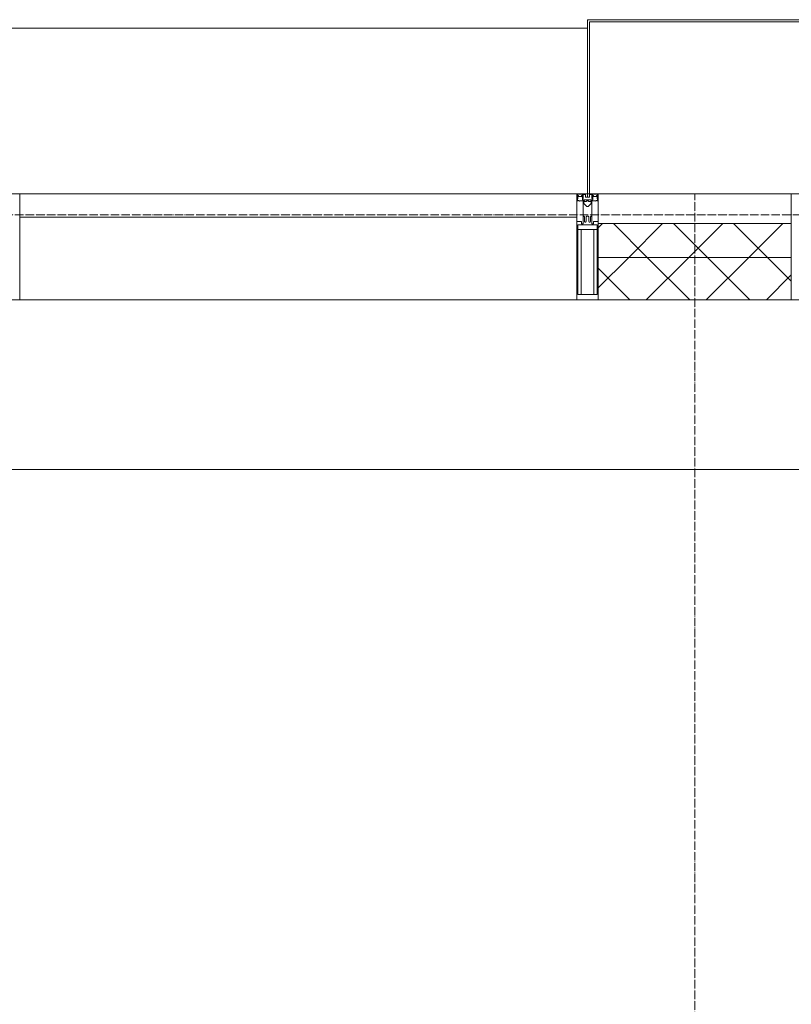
# Model space of a CAD drawing. Header units: millimetres. Extents: x 5617 to 107604, y 7718 to 206326.
# Tile 59 of 65: x 59001 to 60819, y 31240 to 33560. Entities that reach past the tile are written whole.
import ezdxf

# ---------------------------------------------------------------- set-up
doc = ezdxf.new("R2010")
doc.units = ezdxf.units.MM
doc.linetypes.add('ADSK_Линия сетки', pattern=[25, 20, -2.5, 0, -2.5])
doc.linetypes.add('Линия сетки', pattern=[25, 20, -2.5, 0, -2.5])
for name, color, linetype, lineweight in [('Импосты витража', 7, 'Continuous', 18), ('Колонны', 7, 'Continuous', 18), ('Оси', 7, 'Continuous', 9), ('Панели витража', 7, 'Continuous', 18), ('Перекрытия', 7, 'Continuous', 18), ('Стены разрез', 7, 'Continuous', 40), ('Стены штриховка', 7, 'Continuous', 40), ('Элементы узлов', 7, 'Continuous', 18)]:
    doc.layers.add(name, color=color, linetype=linetype, lineweight=lineweight)
pattern_1 = [(45, (0, 0), (-70.71068, 70.71068), []), (135, (0, 0), (-70.71068, -70.71068), [])]

# ---------------------------------------------------------------- blocks, each defined once
blk = doc.blocks.new('135_SLK_K4_AR_rvt-1-МКСС_К4_L17_58_200_')
at = {"layer": 'Перекрытия', "color": 253, "true_color": 0xaaaaaa}
blk.add_line((136150, 32500), (131250, 32500), dxfattribs=at)
blk = doc.blocks.new('Rectangular Mullion - R_StandardFrame_50Wx250H-V62-МКСС_К4_L17_58_200_')
at = {"layer": 'Импосты витража', "color": 253, "lineweight": 5, "true_color": 0xaaaaaa}
for p, q in [((-25, 0), (-25, 250)), ((-25, 250), (25, 250)), ((25, 250), (25, 135.1)), ((25, 128.4), (25, 113.4)), ((25, 110.1), (25, 0)), ((-5, 0), (-25, 0)), ((25, 0), (0, 0))]:
    blk.add_line(p, q, dxfattribs=at)
blk = doc.blocks.new('Rectangular Mullion - 50Wx250H-2623690-МКСС_К4_L17_58_200_')
at = {"layer": 'Элементы узлов', "color": 253, "lineweight": 5, "true_color": 0xaaaaaa}
for p, q in [((-25, 65.2), (-25, 250)), ((-25, 250), (0, 250)), ((-23, 237.3), (0, 237.3)), ((-23, 237.3), (-23, 73.6)), ((-14.9, 84), (-14.9, 237.3)), ((25, 250), (0, 250)), ((23, 237.3), (0, 237.3)), ((14.9, 84), (14.9, 237.3)), ((23, 237.3), (23, 73.6)), ((25, 65.2), (25, 250)), ((0, 84), (-23, 84)), ((-0.5, 73.6), (-23, 73.6)), ((-14, 71.3), (-14, 65.2)), ((-10, 71.3), (-14, 71.3)), ((-10, 53), (-10, 71.3)), ((0, 84), (23, 84)), ((0.5, 73.6), (23, 73.6)), ((10, 71.3), (14, 71.3)), ((10, 53), (10, 71.3)), ((14, 71.3), (14, 65.2)), ((-14, 65.2), (-25, 65.2)), ((-8.7, 53), (-10, 53)), ((-10, 53), (-10, 17)), ((-8.7, 53), (-7, 54.7)), ((-7, 65.2), (-5.9, 67.3)), ((-7, 65.2), (-7, 54.7)), ((-4.1, 67.3), (-5.9, 67.3)), ((-4.1, 67.3), (-2.9, 65.1)), ((-2.9, 65.1), (-2.9, 54.6)), ((-1.3, 53), (-2.9, 54.6)), ((0, 53), (-1.3, 53)), ((0, 53), (1.3, 53)), ((1.3, 53), (2.9, 54.6)), ((4.1, 67.3), (2.9, 65.1)), ((2.9, 65.1), (2.9, 54.6)), ((4.1, 67.3), (5.9, 67.3)), ((7, 65.2), (5.9, 67.3)), ((7, 65.2), (7, 54.7)), ((8.7, 53), (7, 54.7)), ((8.7, 53), (10, 53)), ((10, 53), (10, 17)), ((14, 65.2), (25, 65.2)), ((-8.5, 23), (-1.5, 30)), ((-1.5, 30), (0, 30)), ((1.5, 30), (0, 30)), ((8.5, 23), (1.5, 30)), ((-23.8, 14.6), (-25, 14.2)), ((-25, 0), (-25, 14.2)), ((-22.3, 17), (-23.8, 17)), ((-23.8, 17), (-23.8, 14.6)), ((-22.5, 10.6), (-23.8, 14.6)), ((-22.5, 10.6), (-23.7, 9.9)), ((-23.7, 1.3), (-23.7, 9.9)), ((-23.7, 1.3), (-11.8, 1.3)), ((-23.2, 10.2), (-22.5, 8)), ((-22.5, 8), (-22.5, 4.5)), ((-21.3, 4.5), (-22.5, 4.5)), ((-22.3, 17), (-22.3, 16)), ((-22.3, 16), (-21.3, 16)), ((-19, 17.6), (-21.3, 16)), ((-21.3, 4.5), (-21.3, 6.5)), ((-21.3, 6.5), (-14.2, 6.5)), ((-18.4, 16.6), (-19, 17.6)), ((-7.4, 16.6), (-18.4, 16.6)), ((-14.2, 6.5), (-14.2, 4.5)), ((-13.2, 4.5), (-14.2, 4.5)), ((-13.2, 4.5), (-12.2, 7.2)), ((-12.7, 7.6), (-11.3, 11.4)), ((-12.7, 7.6), (-11.8, 6.9)), ((-12.2, 9), (-12.2, 14.8)), ((-12.2, 14.8), (0, 14.8)), ((-11.8, 1.3), (-11.8, 6.9)), ((-10.5, 11.2), (-11.3, 11.4)), ((-10.5, 1.5), (-10.5, 11.2)), ((-4.8, 1.5), (-10.5, 1.5)), ((-10, 17), (-7.5, 17)), ((-8.5, 18.5), (-8.5, 23)), ((-7.5, 18.5), (-8.5, 18.5)), ((-7.5, 17), (-7.5, 18.5)), ((-7.4, 18), (-7.4, 16.6)), ((-2.6, 18), (-7.4, 18)), ((0, 8), (-4.8, 8)), ((-4.8, 1.5), (-4.8, 8)), ((-2.6, 18), (-2.6, 16.8)), ((-2.6, 16.8), (0, 16.8)), ((2.6, 16.8), (0, 16.8)), ((0, 14.8), (0, 16.8)), ((0, 14.8), (0, 16.8)), ((12.2, 14.8), (0, 14.8)), ((0, 0), (0, 8)), ((0, 8), (4.8, 8)), ((0, 0), (0, 8)), ((2.6, 18), (2.6, 16.8)), ((2.6, 18), (7.4, 18)), ((4.8, 1.5), (4.8, 8)), ((4.8, 1.5), (10.5, 1.5)), ((7.4, 18), (7.4, 16.6)), ((7.4, 16.6), (18.4, 16.6)), ((7.5, 18.5), (8.5, 18.5)), ((7.5, 17), (7.5, 18.5)), ((10, 17), (7.5, 17)), ((8.5, 18.5), (8.5, 23)), ((10.5, 11.2), (11.3, 11.4)), ((10.5, 1.5), (10.5, 11.2)), ((12.7, 7.6), (11.3, 11.4)), ((12.7, 7.6), (11.8, 6.9)), ((11.8, 1.3), (11.8, 6.9)), ((23.7, 1.3), (11.8, 1.3)), ((12.2, 9), (12.2, 14.8)), ((13.2, 4.5), (12.2, 7.2)), ((13.2, 4.5), (14.2, 4.5)), ((21.3, 6.5), (14.2, 6.5)), ((14.2, 6.5), (14.2, 4.5)), ((18.4, 16.6), (19, 17.6)), ((19, 17.6), (21.3, 16)), ((22.3, 16), (21.3, 16)), ((21.3, 4.5), (21.3, 6.5)), ((21.3, 4.5), (22.5, 4.5)), ((22.3, 17), (22.3, 16)), ((22.3, 17), (23.8, 17)), ((22.5, 10.6), (23.8, 14.6)), ((22.5, 10.6), (23.7, 9.9)), ((23.2, 10.2), (22.5, 8)), ((22.5, 8), (22.5, 4.5)), ((23.7, 1.3), (23.7, 9.9)), ((23.8, 17), (23.8, 14.6)), ((23.8, 14.6), (25, 14.2)), ((25, 0), (25, 14.2)), ((-25, 0), (0, 0)), ((25, 0), (0, 0))]:
    blk.add_line(p, q, dxfattribs=at)
for centre, start, end in [((-0.5, 73.1), 360, 90), ((0.5, 73.1), 90, 180)]:
    blk.add_arc(centre, 0.5, start, end, dxfattribs=at)
blk = doc.blocks.new('Rectangular Mullion - R_StandardFrame_50Wx250H-V63-МКСС_К4_L17_58_200_')
at = {"layer": 'Импосты витража', "color": 253, "lineweight": 5, "true_color": 0xaaaaaa}
for p, q in [((-25, 0), (-25, 250)), ((-25, 250), (25, 250)), ((25, 250), (25, 0)), ((0, 0), (-25, 0)), ((25, 0), (5, 0))]:
    blk.add_line(p, q, dxfattribs=at)
blk = doc.blocks.new('System Panel - A_PAN_Glass-7513417-МКСС_К4_L17_58_200_')
at = {"layer": 'Панели витража', "color": 253, "lineweight": 5, "true_color": 0xaaaaaa}
for p, q in [((656.25, 0), (-656.25, 0)), ((-656.25, 0), (-656.25, -55)), ((656.25, -55), (656.25, 0)), ((-656.25, -55), (656.25, -55))]:
    blk.add_line(p, q, dxfattribs=at)
blk = doc.blocks.new('Rectangular Mullion - R_StandardFrame_50Wx250H-V64-МКСС_К4_L17_58_200_')
at = {"layer": 'Импосты витража', "color": 253, "lineweight": 5, "true_color": 0xaaaaaa}
blk.add_line((132872.5, 32900), (131560, 32900), dxfattribs=at)
blk = doc.blocks.new('Rectangular Mullion - R_StandardFrame_50Wx250H-7511672-МКСС_К4_L17_58_200_')
at = {"layer": 'Импосты витража', "color": 253, "lineweight": 5, "true_color": 0xaaaaaa}
for p, q in [((-25, 0), (-25, 250)), ((-25, 250), (25, 250)), ((25, 250), (25, 0)), ((-5, 0), (-25, 0)), ((25, 0), (0, 0))]:
    blk.add_line(p, q, dxfattribs=at)
blk = doc.blocks.new('A_SLK_PAN_Type1 - Прямой тип панели-6538287-МКСС_К4_L17_58_200_')
at = {"layer": 'Колонны', "lineweight": 5}
for p, q in [((-247.5, 0), (-252.5, 0)), ((-252.5, 0), (-252.5, -410)), ((-247.5, -405), (-247.5, 0)), ((227.5, 0), (-227.5, 0)), ((247.5, 0), (247.5, -405)), ((252.5, 0), (247.5, 0)), ((252.5, -410), (252.5, 0)), ((-252.5, -410), (252.5, -410)), ((247.5, -405), (-247.5, -405))]:
    blk.add_line(p, q, dxfattribs=at)
blk = doc.blocks.new('A_OGR_PAN_Отлив - A_OGR_PAN_Отлив-6265489-МКСС_К4_L17_58_200_')
at = {"layer": 'Колонны', "color": 253, "lineweight": 5, "true_color": 0xaaaaaa}
blk.add_line((681.25, 390), (-681.25, 390), dxfattribs=at)
blk = doc.blocks.new('135_SLK_K4_AR_FCD_rvt-1-МКСС_К4_L17_58_200_')
at = {"layer": 'Стены разрез', "lineweight": 5, "true_color": 0xaaaaaa}
h = blk.add_hatch(dxfattribs=at)
h.set_pattern_fill('FP_4', color=253, style=0, pattern_type=2)
h.set_pattern_definition(pattern_1)
h.paths.add_polyline_path([(133377.5, 33000), (133377.5, 33080), (132922.5, 33080), (132922.5, 33000), (133136.9, 33000)])
h = blk.add_hatch(dxfattribs=at)
h.set_pattern_fill('FP_4', color=253, style=0, pattern_type=2)
h.set_pattern_definition(pattern_1)
h.paths.add_polyline_path([(133377.5, 32900), (133377.5, 33000), (132922.5, 33000), (132922.5, 32900), (133136.9, 32900)])
at = {"layer": 'Стены разрез', "color": 253, "lineweight": 9, "true_color": 0xaaaaaa}
for p, q in [((133377.5, 33080), (132922.5, 33080)), ((132922.5, 33080), (132922.5, 32900)), ((133377.5, 32900), (133377.5, 33080)), ((132922.5, 32900), (133377.5, 32900))]:
    blk.add_line(p, q, dxfattribs=at)
at = {"layer": 'Стены штриховка', "color": 253, "lineweight": 9, "true_color": 0xaaaaaa}
blk.add_line((133377.5, 33000), (132922.5, 33000), dxfattribs=at)
at = {"layer": 'Импосты витража', "color": 253, "lineweight": 5, "true_color": 0xaaaaaa, "extrusion": (0, 0, -1), "rotation": 180}
for name, p in [('Rectangular Mullion - R_StandardFrame_50Wx250H-7511672-МКСС_К4_L17_58_200_', (-131535, 33150)), ('Rectangular Mullion - 50Wx250H-2623690-МКСС_К4_L17_58_200_', (-132897.5, 33150)), ('Rectangular Mullion - R_StandardFrame_50Wx250H-V63-МКСС_К4_L17_58_200_', (-132897.5, 33150)), ('Rectangular Mullion - R_StandardFrame_50Wx250H-V62-МКСС_К4_L17_58_200_', (-133402.5, 33150))]:
    blk.add_blockref(name, p, dxfattribs=at)
at = {"layer": 'Импосты витража', "color": 253, "lineweight": 5, "true_color": 0xaaaaaa}
blk.add_blockref('Rectangular Mullion - R_StandardFrame_50Wx250H-V64-МКСС_К4_L17_58_200_', (0, 0), dxfattribs=at)
at = {"layer": 'Колонны', "color": 253, "lineweight": 5, "true_color": 0xaaaaaa, "rotation": 180}
blk.add_blockref('A_SLK_PAN_Type1 - Прямой тип панели-6538287-МКСС_К4_L17_58_200_', (133150, 33150), dxfattribs=at)
at = {"layer": 'Колонны', "color": 253, "lineweight": 5, "true_color": 0xaaaaaa}
blk.add_blockref('A_OGR_PAN_Отлив - A_OGR_PAN_Отлив-6265489-МКСС_К4_L17_58_200_', (132216.3, 33150), dxfattribs=at)
at = {"layer": 'Панели витража', "color": 253, "lineweight": 5, "true_color": 0xaaaaaa}
blk.add_blockref('System Panel - A_PAN_Glass-7513417-МКСС_К4_L17_58_200_', (132216.3, 33150), dxfattribs=at)

msp = doc.modelspace()

# ---------------------------------------------------------------- linework, layer by layer
at = {"layer": 'Оси', "linetype": 'Линия сетки'}
msp.add_line((60591.3, 12025.7), (60591.3, 33150), dxfattribs=at)
at = {"layer": 'Оси', "linetype": 'ADSK_Линия сетки'}
msp.add_line((64356.3, 33100), (24852.5, 33100), dxfattribs=at)

# ---------------------------------------------------------------- block references
at = {"lineweight": 5}
for name in ['135_SLK_K4_AR_FCD_rvt-1-МКСС_К4_L17_58_200_', '135_SLK_K4_AR_rvt-1-МКСС_К4_L17_58_200_']:
    msp.add_blockref(name, (-72558.7, 0), dxfattribs=at)

doc.saveas('drawing.dxf')
